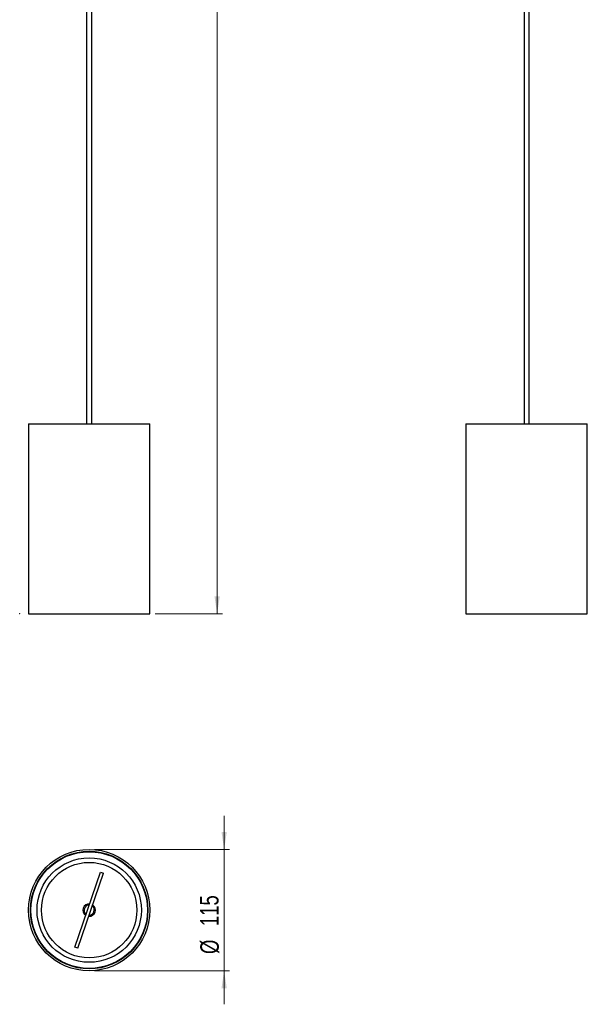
# Model space of a CAD drawing. Header units: millimetres. Extents: x 635 to 743, y 375 to 748.
# Tile 1 of 11: x 635 to 743, y 375 to 562. Entities that reach past the tile are written whole.
import ezdxf

# ---------------------------------------------------------------- set-up
doc = ezdxf.new("R2010")
doc.units = ezdxf.units.MM
doc.header["$PDSIZE"] = -1
doc.styles.add('SLDTEXTSTYLE0', font='TXT', dxfattribs={"width": 0.75})
doc.dimstyles.new('SLDDIMSTYLE0', dxfattribs={"dimtxt": 3.5, "dimasz": 3.302, "dimexe": 0, "dimexo": 0.0625, "dimgap": 0.875, "dimtad": 1, "dimdec": 0, "dimlfac": 5, "dimrnd": 1e-09, "dimzin": 12, "dimdsep": 46, "dimtxsty": 'SLDTEXTSTYLE0', "dimsah": 1, "dimcen": 0.09, "dimadec": 0, "dimazin": 3, "dimtfac": 1, "dimtdec": 0, "dimtofl": 0, "dimtmove": 0, "dimatfit": 3, "dimfxl": 0, "dimfrac": 2, "dimtolj": 1, "dimtzin": 12, "dimarcsym": 0})
doc.dimstyles.new('SLDDIMSTYLE1', dxfattribs={"dimtxt": 3.5, "dimasz": 3.302, "dimexe": 0, "dimexo": 0.0625, "dimgap": 0.875, "dimtad": 1, "dimdec": 0, "dimlfac": 5, "dimrnd": 1e-09, "dimzin": 12, "dimdsep": 46, "dimtxsty": 'SLDTEXTSTYLE0', "dimsah": 1, "dimcen": 0.09, "dimadec": 0, "dimazin": 3, "dimtfac": 1, "dimtdec": 0, "dimtmove": 0, "dimatfit": 0, "dimfxl": 0, "dimfrac": 2, "dimtolj": 1, "dimtzin": 12, "dimarcsym": 0})

# ---------------------------------------------------------------- blocks, each defined once
blk = doc.blocks.new('_D')
at = {"color": 7, "linetype": 'Continuous', "lineweight": 0}
for p, q in [((659.25, 740.7), (673.81, 740.7)), ((672.81, 449.12), (672.81, 740.7)), ((661.05, 449.12), (673.81, 449.12))]:
    blk.add_line(p, q, dxfattribs=at)
at = {"color": 7, "linetype": 'Continuous', "lineweight": 18}
for points in [[(672.81, 740.7), (672.3, 737.4), (673.31, 737.4)], [(672.81, 449.12), (673.31, 452.42), (672.3, 452.42)]]:
    blk.add_solid(points, dxfattribs=at)
at = {"color": 7, "linetype": 'Continuous', "lineweight": 18, "insert": (668.29, 594.55), "char_height": 3.5, "attachment_point": 1, "rotation": 90, "style": 'SLDTEXTSTYLE0'}
blk.add_mtext('1458', dxfattribs=at)
blk = doc.blocks.new('_D_1')
at = {"color": 7, "linetype": 'Continuous', "lineweight": 0}
for p, q in [((674.13, 404.47), (674.13, 410.82)), ((649.55, 404.47), (675.13, 404.47)), ((674.13, 404.47), (674.13, 381.47)), ((649.55, 381.47), (675.13, 381.47)), ((674.13, 381.47), (674.13, 375.12))]:
    blk.add_line(p, q, dxfattribs=at)
at = {"color": 7, "linetype": 'Continuous', "lineweight": 18}
for points in [[(674.13, 404.47), (674.64, 407.78), (673.63, 407.78)], [(674.13, 381.47), (673.63, 378.17), (674.64, 378.17)]]:
    blk.add_solid(points, dxfattribs=at)
at = {"color": 7, "linetype": 'Continuous', "lineweight": 18, "char_height": 3.5, "attachment_point": 1, "rotation": 90, "style": 'SLDTEXTSTYLE0'}
for s, insert in [('115', (669.57, 389.93)), ('%%c', (669.62, 384.65))]:
    blk.add_mtext(s, dxfattribs=dict(at, insert=insert))

msp = doc.modelspace()

# ---------------------------------------------------------------- linework, layer by layer
at = {"color": 7, "linetype": 'Continuous', "lineweight": 25}
for p, q in [((648.05, 729.55), (648.05, 485.12)), ((649.05, 485.12), (649.05, 729.55)), ((730.98, 729.55), (730.98, 485.12)), ((731.98, 485.12), (731.98, 729.55)), ((637.05, 485.12), (637.05, 449.12)), ((637.05, 485.12), (660.05, 485.12)), ((660.05, 449.12), (660.05, 485.12)), ((719.98, 485.12), (719.98, 449.12)), ((719.98, 485.12), (742.98, 485.12)), ((742.98, 449.12), (742.98, 485.12)), ((637.05, 449.12), (660.05, 449.12)), ((719.98, 449.12), (742.98, 449.12)), ((653.33, 403.04), (653.36, 402.93)), ((645.82, 385.95), (650.7, 400.15)), ((646.39, 385.76), (651.27, 399.96)), ((650.7, 400.15), (651.27, 399.96)), ((639.15, 398.8), (639.12, 398.9)), ((657.95, 387.15), (657.98, 387.04)), ((646.39, 385.76), (645.82, 385.95)), ((643.77, 382.91), (643.74, 383.01))]:
    msp.add_line(p, q, dxfattribs=at)
for radius in [11.5, 11.14, 11.06, 9.89, 9.04]:
    msp.add_circle((648.55, 392.97), radius, dxfattribs=at)
for radius, start, end in [(1.18, 85.6929, 236.3464), (0.963, 89.1641, 232.8752), (1.18, 265.6929, 56.3464), (0.963, 269.1641, 52.8752)]:
    msp.add_arc((648.55, 392.97), radius, start, end, dxfattribs=at)
at = {"color": 7, "linetype": 'Continuous', "lineweight": 0}
msp.add_point((635.38, 449.12), dxfattribs=at)

# ---------------------------------------------------------------- dimensions: what is measured, and where the dimension line sits
at = {"color": 7, "linetype": 'Continuous', "lineweight": 18}
dim = msp.add_linear_dim(base=(672.81, 740.7), p1=(660.05, 449.12), p2=(658.25, 740.7), angle=90, dimstyle='SLDDIMSTYLE0', dxfattribs=at)
dim.commit()
dim.dimension.update_dxf_attribs({"geometry": '_D', "text_midpoint": (672.81, 599.72), "dimtype": 160})
dim = msp.add_linear_dim(base=(674.13, 381.47), p1=(648.55, 404.47), p2=(648.55, 381.47), angle=90, text='%%c<>', dimstyle='SLDDIMSTYLE1', dxfattribs=at)
dim.commit()
dim.dimension.update_dxf_attribs({"geometry": '_D_1', "text_midpoint": (674.13, 391.17), "dimtype": 160})

doc.saveas('drawing.dxf')
